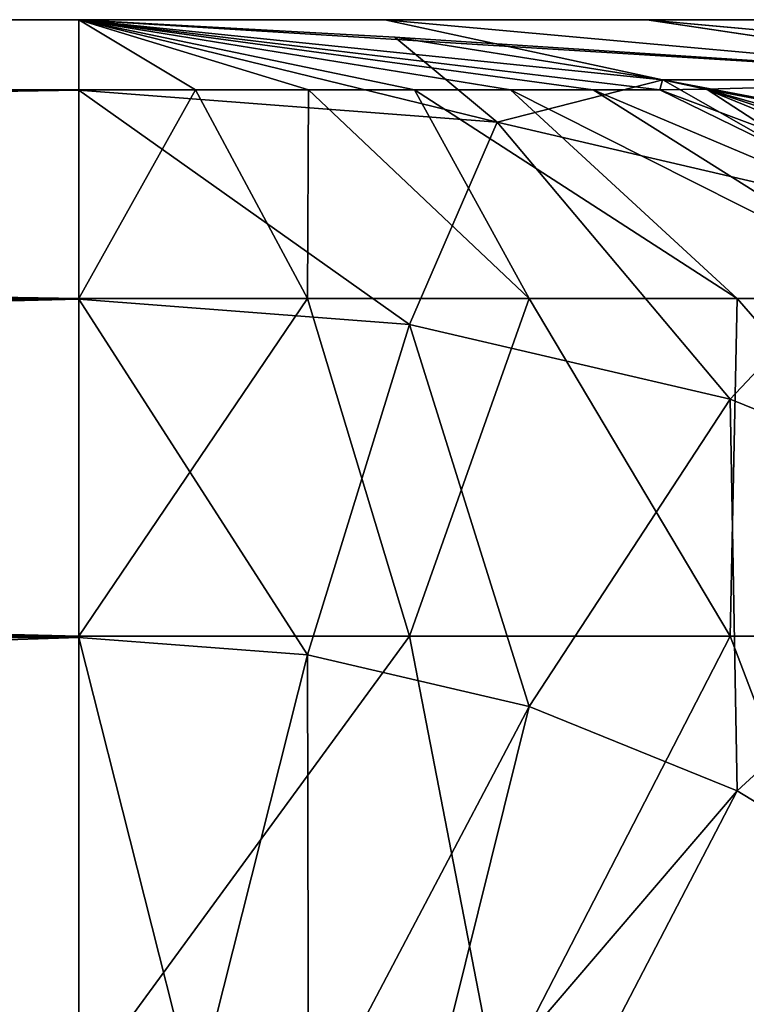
# Model space of a CAD drawing. Header units: millimetres. Extents: x -168 to 168, y -6 to 84.
# Tile 170 of 173: x 166.31 to 166.535, y 65.525 to 65.83. Entities that reach past the tile are written whole.
import ezdxf

# ---------------------------------------------------------------- set-up
doc = ezdxf.new("R2010")
doc.units = ezdxf.units.MM
doc.header["$LTSCALE"] = 65.185185
for name, color, linetype in [('297', 7, 'CONTINUOUS'), ('298', 7, 'CONTINUOUS'), ('299', 7, 'CONTINUOUS'), ('312', 7, 'CONTINUOUS'), ('321', 7, 'CONTINUOUS'), ('322', 7, 'CONTINUOUS'), ('331', 7, 'CONTINUOUS'), ('332', 7, 'CONTINUOUS'), ('333', 7, 'CONTINUOUS'), ('346', 7, 'CONTINUOUS'), ('355', 7, 'CONTINUOUS'), ('356', 7, 'CONTINUOUS')]:
    doc.layers.add(name, color=color, linetype=linetype)

msp = doc.modelspace()

# ---------------------------------------------------------------- linework, layer by layer
at = {"layer": '297', "linetype": 'Continuous'}
for points in [[(162, 65.80827, -39.63053), (162, 65.83013, -39.42265), (166.32814, 65.80841, -39.62995), (162, 65.80827, -39.63053)], [(162, 65.83013, -39.42265), (166.32814, 65.83013, -39.42265), (166.32814, 65.80841, -39.62995), (162, 65.83013, -39.42265)], [(166.32814, 65.74384, -39.829), (162, 65.80827, -39.63053), (166.32814, 65.80841, -39.62995), (166.32814, 65.74384, -39.829)], [(162, 65.74365, -39.82943), (162, 65.80827, -39.63053), (166.32814, 65.74384, -39.829), (162, 65.74365, -39.82943)], [(166.32814, 65.63927, -40.01027), (162, 65.74365, -39.82943), (166.32814, 65.74384, -39.829), (166.32814, 65.63927, -40.01027)], [(162, 65.63917, -40.01039), (162, 65.74365, -39.82943), (166.32814, 65.63927, -40.01027), (162, 65.63917, -40.01039)], [(166.32814, 65.49926, -40.16579), (162, 65.63917, -40.01039), (166.32814, 65.63927, -40.01027), (166.32814, 65.49926, -40.16579)], [(162, 65.49923, -40.16581), (162, 65.63917, -40.01039), (166.32814, 65.49926, -40.16579), (162, 65.49923, -40.16581)]]:
    msp.add_3dface(points, dxfattribs=at)
at = {"layer": '298', "linetype": 'Continuous'}
for points in [[(162, 65.83013, -39.42265), (162, 65.83013, -35.57735), (166.32814, 65.83013, -35.57735), (162, 65.83013, -39.42265)], [(166.32814, 65.83013, -39.42265), (162, 65.83013, -39.42265), (166.32814, 65.83013, -35.57735), (166.32814, 65.83013, -39.42265)], [(166.42293, 65.83013, -35.89957), (166.32814, 65.83013, -39.42265), (166.32814, 65.83013, -35.57735), (166.42293, 65.83013, -35.89957)], [(166.42292, 65.83013, -39.10047), (166.32814, 65.83013, -39.42265), (166.42293, 65.83013, -35.89957), (166.42292, 65.83013, -39.10047)], [(166.50404, 65.83013, -38.68703), (166.42292, 65.83013, -39.10047), (166.42293, 65.83013, -35.89957), (166.50404, 65.83013, -38.68703)], [(166.50405, 65.83013, -36.31304), (166.50404, 65.83013, -38.68703), (166.42293, 65.83013, -35.89957), (166.50405, 65.83013, -36.31304)], [(166.53762, 65.83013, -36.55952), (166.50404, 65.83013, -38.68703), (166.50405, 65.83013, -36.31304), (166.53762, 65.83013, -36.55952)], [(166.53762, 65.83013, -38.44049), (166.50404, 65.83013, -38.68703), (166.53762, 65.83013, -36.55952), (166.53762, 65.83013, -38.44049)]]:
    msp.add_3dface(points, dxfattribs=at)
at = {"layer": '299', "linetype": 'Continuous'}
for points in [[(166.32814, 65.83013, -39.42265), (166.42292, 65.83013, -39.10047), (166.50889, 65.81151, -39.48759), (166.32814, 65.83013, -39.42265)], [(166.6283, 65.81153, -35.93527), (166.32814, 65.83013, -35.57735), (166.42599, 65.8247, -35.54213), (166.6283, 65.81153, -35.93527)], [(166.42293, 65.83013, -35.89957), (166.32814, 65.83013, -35.57735), (166.6283, 65.81153, -35.93527), (166.42293, 65.83013, -35.89957)], [(166.50889, 65.81151, -39.48759), (166.42292, 65.83013, -39.10047), (166.6283, 65.81153, -39.06473), (166.50889, 65.81151, -39.48759)], [(166.42292, 65.83013, -39.10047), (166.50404, 65.83013, -38.68703), (166.6283, 65.81153, -39.06473), (166.42292, 65.83013, -39.10047)], [(166.50405, 65.83013, -36.31304), (166.42293, 65.83013, -35.89957), (166.6283, 65.81153, -35.93527), (166.50405, 65.83013, -36.31304)], [(166.6283, 65.81153, -39.06473), (166.50404, 65.83013, -38.68703), (166.70739, 65.81153, -38.62428), (166.6283, 65.81153, -39.06473)], [(166.50404, 65.83013, -38.68703), (166.53762, 65.83013, -38.44049), (166.70739, 65.81153, -38.62428), (166.50404, 65.83013, -38.68703)], [(166.53762, 65.83013, -36.55952), (166.50405, 65.83013, -36.31304), (166.70739, 65.81153, -36.37571), (166.53762, 65.83013, -36.55952)], [(166.70739, 65.81153, -36.37571), (166.50405, 65.83013, -36.31304), (166.6283, 65.81153, -35.93527), (166.70739, 65.81153, -36.37571)], [(166.50894, 65.8115, -35.51243), (166.6283, 65.81153, -35.93527), (166.42599, 65.8247, -35.54213), (166.50894, 65.8115, -35.51243)], [(166.50889, 65.81151, -39.48759), (166.6283, 65.81153, -39.06473), (166.52227, 65.80862, -39.4924), (166.50889, 65.81151, -39.48759)], [(166.6283, 65.81153, -35.93527), (166.50894, 65.8115, -35.51243), (166.81688, 65.75297, -35.8932), (166.6283, 65.81153, -35.93527)], [(166.50894, 65.8115, -35.51243), (166.52268, 65.80853, -35.50749), (166.81688, 65.75297, -35.8932), (166.50894, 65.8115, -35.51243)], [(166.52227, 65.80862, -39.4924), (166.6283, 65.81153, -39.06473), (166.69073, 65.75293, -39.55292), (166.52227, 65.80862, -39.4924)], [(166.81688, 65.75297, -35.8932), (166.52268, 65.80853, -35.50749), (166.61727, 65.78176, -35.47349), (166.81688, 65.75297, -35.8932)]]:
    msp.add_3dface(points, dxfattribs=at)
at = {"layer": '312', "linetype": 'Continuous'}
for points in [[(166.32814, 65.83013, -39.42265), (166.50889, 65.81151, -39.48759), (166.50803, 65.80841, -39.52566), (166.32814, 65.83013, -39.42265)], [(166.36426, 65.80841, -39.62678), (166.32814, 65.83013, -39.42265), (166.39927, 65.80841, -39.61736), (166.36426, 65.80841, -39.62678)], [(166.39927, 65.80841, -39.61736), (166.32814, 65.83013, -39.42265), (166.43211, 65.80841, -39.60199), (166.39927, 65.80841, -39.61736)], [(166.43211, 65.80841, -39.60199), (166.32814, 65.83013, -39.42265), (166.46176, 65.80841, -39.58113), (166.43211, 65.80841, -39.60199)], [(166.46176, 65.80841, -39.58113), (166.32814, 65.83013, -39.42265), (166.48733, 65.80841, -39.55543), (166.46176, 65.80841, -39.58113)], [(166.32814, 65.80841, -39.62995), (166.32814, 65.83013, -39.42265), (166.36426, 65.80841, -39.62678), (166.32814, 65.80841, -39.62995)], [(166.48733, 65.80841, -39.55543), (166.32814, 65.83013, -39.42265), (166.50803, 65.80841, -39.52566), (166.48733, 65.80841, -39.55543)], [(166.50889, 65.81151, -39.48759), (166.52227, 65.80862, -39.4924), (166.50803, 65.80841, -39.52566), (166.50889, 65.81151, -39.48759)], [(166.32814, 65.74384, -39.829), (166.32814, 65.80841, -39.62995), (166.36426, 65.80841, -39.62678), (166.32814, 65.74384, -39.829)], [(166.32814, 65.74384, -39.829), (166.36426, 65.80841, -39.62678), (166.39894, 65.74384, -39.82279), (166.32814, 65.74384, -39.829)], [(166.36426, 65.80841, -39.62678), (166.39927, 65.80841, -39.61736), (166.39894, 65.74384, -39.82279), (166.36426, 65.80841, -39.62678)], [(166.39894, 65.74384, -39.82279), (166.39927, 65.80841, -39.61736), (166.46757, 65.74384, -39.80433), (166.39894, 65.74384, -39.82279)], [(166.39927, 65.80841, -39.61736), (166.43211, 65.80841, -39.60199), (166.46757, 65.74384, -39.80433), (166.39927, 65.80841, -39.61736)], [(166.43211, 65.80841, -39.60199), (166.46176, 65.80841, -39.58113), (166.53194, 65.74384, -39.7742), (166.43211, 65.80841, -39.60199)], [(166.46757, 65.74384, -39.80433), (166.43211, 65.80841, -39.60199), (166.53194, 65.74384, -39.7742), (166.46757, 65.74384, -39.80433)], [(166.53194, 65.74384, -39.7742), (166.46176, 65.80841, -39.58113), (166.59008, 65.74384, -39.73331), (166.53194, 65.74384, -39.7742)], [(166.46176, 65.80841, -39.58113), (166.48733, 65.80841, -39.55543), (166.59008, 65.74384, -39.73331), (166.46176, 65.80841, -39.58113)], [(166.59008, 65.74384, -39.73331), (166.48733, 65.80841, -39.55543), (166.6402, 65.74384, -39.68292), (166.59008, 65.74384, -39.73331)], [(166.48733, 65.80841, -39.55543), (166.50803, 65.80841, -39.52566), (166.6402, 65.74384, -39.68292), (166.48733, 65.80841, -39.55543)], [(166.50803, 65.80841, -39.52566), (166.52227, 65.80862, -39.4924), (166.68077, 65.74384, -39.62457), (166.50803, 65.80841, -39.52566)], [(166.6402, 65.74384, -39.68292), (166.50803, 65.80841, -39.52566), (166.68077, 65.74384, -39.62457), (166.6402, 65.74384, -39.68292)], [(166.52227, 65.80862, -39.4924), (166.69073, 65.75293, -39.55292), (166.68077, 65.74384, -39.62457), (166.52227, 65.80862, -39.4924)], [(166.32814, 65.63927, -40.01027), (166.32814, 65.74384, -39.829), (166.39894, 65.74384, -39.82279), (166.32814, 65.63927, -40.01027)], [(166.32814, 65.63927, -40.01027), (166.39894, 65.74384, -39.82279), (166.43052, 65.63927, -40.00128), (166.32814, 65.63927, -40.01027)], [(166.39894, 65.74384, -39.82279), (166.46757, 65.74384, -39.80433), (166.43052, 65.63927, -40.00128), (166.39894, 65.74384, -39.82279)], [(166.43052, 65.63927, -40.00128), (166.46757, 65.74384, -39.80433), (166.52977, 65.63927, -39.97459), (166.43052, 65.63927, -40.00128)], [(166.46757, 65.74384, -39.80433), (166.53194, 65.74384, -39.7742), (166.52977, 65.63927, -39.97459), (166.46757, 65.74384, -39.80433)], [(166.52977, 65.63927, -39.97459), (166.53194, 65.74384, -39.7742), (166.62285, 65.63927, -39.93102), (166.52977, 65.63927, -39.97459)], [(166.53194, 65.74384, -39.7742), (166.59008, 65.74384, -39.73331), (166.62285, 65.63927, -39.93102), (166.53194, 65.74384, -39.7742)], [(166.32814, 65.49926, -40.16579), (166.32814, 65.63927, -40.01027), (166.43052, 65.63927, -40.00128), (166.32814, 65.49926, -40.16579)], [(166.32814, 65.49926, -40.16579), (166.43052, 65.63927, -40.00128), (166.45762, 65.49926, -40.15443), (166.32814, 65.49926, -40.16579)], [(166.43052, 65.63927, -40.00128), (166.52977, 65.63927, -39.97459), (166.45762, 65.49926, -40.15443), (166.43052, 65.63927, -40.00128)], [(166.45762, 65.49926, -40.15443), (166.52977, 65.63927, -39.97459), (166.58314, 65.49926, -40.12067), (166.45762, 65.49926, -40.15443)], [(166.52977, 65.63927, -39.97459), (166.62285, 65.63927, -39.93102), (166.58314, 65.49926, -40.12067), (166.52977, 65.63927, -39.97459)]]:
    msp.add_3dface(points, dxfattribs=at)
at = {"layer": '321', "linetype": 'Continuous'}
for points in [[(166.32814, 65.83013, -35.57735), (162, 65.80827, -35.36947), (166.32814, 65.80827, -35.36944), (166.32814, 65.83013, -35.57735)], [(162, 65.83013, -35.57735), (162, 65.80827, -35.36947), (166.32814, 65.83013, -35.57735), (162, 65.83013, -35.57735)], [(166.32814, 65.80827, -35.36944), (162, 65.74365, -35.17057), (166.32814, 65.74359, -35.17042), (166.32814, 65.80827, -35.36944)], [(162, 65.80827, -35.36947), (162, 65.74365, -35.17057), (166.32814, 65.80827, -35.36944), (162, 65.80827, -35.36947)], [(162, 65.74365, -35.17057), (162, 65.63917, -34.98961), (166.32814, 65.74359, -35.17042), (162, 65.74365, -35.17057)], [(166.32814, 65.74359, -35.17042), (162, 65.63917, -34.98961), (166.32814, 65.6389, -34.98923), (166.32814, 65.74359, -35.17042)], [(162, 65.63917, -34.98961), (162, 65.49923, -34.83419), (166.32814, 65.6389, -34.98923), (162, 65.63917, -34.98961)], [(166.32814, 65.6389, -34.98923), (162, 65.49923, -34.83419), (166.32814, 65.49879, -34.83379), (166.32814, 65.6389, -34.98923)]]:
    msp.add_3dface(points, dxfattribs=at)
at = {"layer": '322', "linetype": 'Continuous'}
for points in [[(166.32814, 65.83013, -35.57735), (166.32814, 65.80827, -35.36944), (166.45762, 65.79843, -35.36376), (166.32814, 65.83013, -35.57735)], [(166.42599, 65.8247, -35.54213), (166.32814, 65.83013, -35.57735), (166.45762, 65.79843, -35.36376), (166.42599, 65.8247, -35.54213)], [(166.50894, 65.8115, -35.51243), (166.42599, 65.8247, -35.54213), (166.45762, 65.79843, -35.36376), (166.50894, 65.8115, -35.51243)], [(166.50894, 65.8115, -35.51243), (166.45762, 65.79843, -35.36376), (166.58314, 65.7692, -35.34688), (166.50894, 65.8115, -35.51243)], [(166.52268, 65.80853, -35.50749), (166.50894, 65.8115, -35.51243), (166.58314, 65.7692, -35.34688), (166.52268, 65.80853, -35.50749)], [(166.32814, 65.80827, -35.36944), (166.32814, 65.74359, -35.17042), (166.43052, 65.7358, -35.16593), (166.32814, 65.80827, -35.36944)], [(166.32814, 65.80827, -35.36944), (166.43052, 65.7358, -35.16593), (166.45762, 65.79843, -35.36376), (166.32814, 65.80827, -35.36944)], [(166.61727, 65.78176, -35.47349), (166.52268, 65.80853, -35.50749), (166.58314, 65.7692, -35.34688), (166.61727, 65.78176, -35.47349)], [(166.43052, 65.7358, -35.16593), (166.52977, 65.71269, -35.15258), (166.45762, 65.79843, -35.36376), (166.43052, 65.7358, -35.16593)], [(166.45762, 65.79843, -35.36376), (166.52977, 65.71269, -35.15258), (166.58314, 65.7692, -35.34688), (166.45762, 65.79843, -35.36376)], [(166.52977, 65.71269, -35.15258), (166.62285, 65.67495, -35.1308), (166.58314, 65.7692, -35.34688), (166.52977, 65.71269, -35.15258)], [(166.32814, 65.74359, -35.17042), (166.32814, 65.6389, -34.98923), (166.39894, 65.63352, -34.98612), (166.32814, 65.74359, -35.17042)], [(166.32814, 65.74359, -35.17042), (166.39894, 65.63352, -34.98612), (166.43052, 65.7358, -35.16593), (166.32814, 65.74359, -35.17042)], [(166.39894, 65.63352, -34.98612), (166.46757, 65.61753, -34.97689), (166.43052, 65.7358, -35.16593), (166.39894, 65.63352, -34.98612)], [(166.43052, 65.7358, -35.16593), (166.46757, 65.61753, -34.97689), (166.52977, 65.71269, -35.15258), (166.43052, 65.7358, -35.16593)], [(166.46757, 65.61753, -34.97689), (166.53194, 65.59144, -34.96182), (166.52977, 65.71269, -35.15258), (166.46757, 65.61753, -34.97689)], [(166.52977, 65.71269, -35.15258), (166.53194, 65.59144, -34.96182), (166.62285, 65.67495, -35.1308), (166.52977, 65.71269, -35.15258)], [(166.53194, 65.59144, -34.96182), (166.59008, 65.55603, -34.94138), (166.62285, 65.67495, -35.1308), (166.53194, 65.59144, -34.96182)], [(166.32814, 65.6389, -34.98923), (166.36426, 65.49604, -34.8322), (166.39894, 65.63352, -34.98612), (166.32814, 65.6389, -34.98923)], [(166.32814, 65.6389, -34.98923), (166.32814, 65.49879, -34.83379), (166.36426, 65.49604, -34.8322), (166.32814, 65.6389, -34.98923)], [(166.36426, 65.49604, -34.8322), (166.39927, 65.48789, -34.82749), (166.39894, 65.63352, -34.98612), (166.36426, 65.49604, -34.8322)], [(166.39894, 65.63352, -34.98612), (166.39927, 65.48789, -34.82749), (166.46757, 65.61753, -34.97689), (166.39894, 65.63352, -34.98612)], [(166.39927, 65.48789, -34.82749), (166.43211, 65.47458, -34.81981), (166.46757, 65.61753, -34.97689), (166.39927, 65.48789, -34.82749)], [(166.46757, 65.61753, -34.97689), (166.43211, 65.47458, -34.81981), (166.53194, 65.59144, -34.96182), (166.46757, 65.61753, -34.97689)], [(166.43211, 65.47458, -34.81981), (166.46176, 65.45652, -34.80938), (166.53194, 65.59144, -34.96182), (166.43211, 65.47458, -34.81981)], [(166.53194, 65.59144, -34.96182), (166.46176, 65.45652, -34.80938), (166.59008, 65.55603, -34.94138), (166.53194, 65.59144, -34.96182)], [(166.46176, 65.45652, -34.80938), (166.48733, 65.43425, -34.79652), (166.59008, 65.55603, -34.94138), (166.46176, 65.45652, -34.80938)], [(166.59008, 65.55603, -34.94138), (166.48733, 65.43425, -34.79652), (166.6402, 65.51239, -34.91619), (166.59008, 65.55603, -34.94138)]]:
    msp.add_3dface(points, dxfattribs=at)
at = {"layer": '331', "linetype": 'Continuous'}
for points in [[(162, 65.80827, 35.36947), (162, 65.83013, 35.57735), (166.32814, 65.80841, 35.37005), (162, 65.80827, 35.36947)], [(162, 65.83013, 35.57735), (166.32814, 65.83013, 35.57735), (166.32814, 65.80841, 35.37005), (162, 65.83013, 35.57735)], [(166.32814, 65.74384, 35.171), (162, 65.80827, 35.36947), (166.32814, 65.80841, 35.37005), (166.32814, 65.74384, 35.171)], [(162, 65.74365, 35.17057), (162, 65.80827, 35.36947), (166.32814, 65.74384, 35.171), (162, 65.74365, 35.17057)], [(166.32814, 65.63927, 34.98973), (162, 65.74365, 35.17057), (166.32814, 65.74384, 35.171), (166.32814, 65.63927, 34.98973)], [(162, 65.63917, 34.98961), (162, 65.74365, 35.17057), (166.32814, 65.63927, 34.98973), (162, 65.63917, 34.98961)], [(166.32814, 65.49926, 34.83421), (162, 65.63917, 34.98961), (166.32814, 65.63927, 34.98973), (166.32814, 65.49926, 34.83421)], [(162, 65.49923, 34.83419), (162, 65.63917, 34.98961), (166.32814, 65.49926, 34.83421), (162, 65.49923, 34.83419)]]:
    msp.add_3dface(points, dxfattribs=at)
at = {"layer": '332', "linetype": 'Continuous'}
for points in [[(162, 65.83013, 35.57735), (162, 65.83013, 39.42265), (166.32814, 65.83013, 39.42265), (162, 65.83013, 35.57735)], [(166.32814, 65.83013, 35.57735), (162, 65.83013, 35.57735), (166.32814, 65.83013, 39.42265), (166.32814, 65.83013, 35.57735)], [(166.42293, 65.83013, 39.10043), (166.32814, 65.83013, 35.57735), (166.32814, 65.83013, 39.42265), (166.42293, 65.83013, 39.10043)], [(166.42292, 65.83013, 35.89953), (166.32814, 65.83013, 35.57735), (166.42293, 65.83013, 39.10043), (166.42292, 65.83013, 35.89953)], [(166.50404, 65.83013, 36.31297), (166.42292, 65.83013, 35.89953), (166.42293, 65.83013, 39.10043), (166.50404, 65.83013, 36.31297)], [(166.50405, 65.83013, 38.68696), (166.50404, 65.83013, 36.31297), (166.42293, 65.83013, 39.10043), (166.50405, 65.83013, 38.68696)], [(166.53762, 65.83013, 38.44048), (166.50404, 65.83013, 36.31297), (166.50405, 65.83013, 38.68696), (166.53762, 65.83013, 38.44048)], [(166.53762, 65.83013, 36.55951), (166.50404, 65.83013, 36.31297), (166.53762, 65.83013, 38.44048), (166.53762, 65.83013, 36.55951)]]:
    msp.add_3dface(points, dxfattribs=at)
at = {"layer": '333', "linetype": 'Continuous'}
for points in [[(166.32814, 65.83013, 35.57735), (166.42292, 65.83013, 35.89953), (166.50889, 65.81151, 35.51241), (166.32814, 65.83013, 35.57735)], [(166.6283, 65.81153, 39.06473), (166.32814, 65.83013, 39.42265), (166.42599, 65.8247, 39.45787), (166.6283, 65.81153, 39.06473)], [(166.42293, 65.83013, 39.10043), (166.32814, 65.83013, 39.42265), (166.6283, 65.81153, 39.06473), (166.42293, 65.83013, 39.10043)], [(166.50889, 65.81151, 35.51241), (166.42292, 65.83013, 35.89953), (166.6283, 65.81153, 35.93527), (166.50889, 65.81151, 35.51241)], [(166.42292, 65.83013, 35.89953), (166.50404, 65.83013, 36.31297), (166.6283, 65.81153, 35.93527), (166.42292, 65.83013, 35.89953)], [(166.50405, 65.83013, 38.68696), (166.42293, 65.83013, 39.10043), (166.6283, 65.81153, 39.06473), (166.50405, 65.83013, 38.68696)], [(166.6283, 65.81153, 35.93527), (166.50404, 65.83013, 36.31297), (166.70739, 65.81153, 36.37572), (166.6283, 65.81153, 35.93527)], [(166.50404, 65.83013, 36.31297), (166.53762, 65.83013, 36.55951), (166.70739, 65.81153, 36.37572), (166.50404, 65.83013, 36.31297)], [(166.53762, 65.83013, 38.44048), (166.50405, 65.83013, 38.68696), (166.70739, 65.81153, 38.62429), (166.53762, 65.83013, 38.44048)], [(166.70739, 65.81153, 38.62429), (166.50405, 65.83013, 38.68696), (166.6283, 65.81153, 39.06473), (166.70739, 65.81153, 38.62429)], [(166.50894, 65.8115, 39.48757), (166.6283, 65.81153, 39.06473), (166.42599, 65.8247, 39.45787), (166.50894, 65.8115, 39.48757)], [(166.50889, 65.81151, 35.51241), (166.6283, 65.81153, 35.93527), (166.52227, 65.80862, 35.5076), (166.50889, 65.81151, 35.51241)], [(166.6283, 65.81153, 39.06473), (166.50894, 65.8115, 39.48757), (166.81688, 65.75297, 39.1068), (166.6283, 65.81153, 39.06473)], [(166.50894, 65.8115, 39.48757), (166.52268, 65.80853, 39.49251), (166.81688, 65.75297, 39.1068), (166.50894, 65.8115, 39.48757)], [(166.52227, 65.80862, 35.5076), (166.6283, 65.81153, 35.93527), (166.69073, 65.75293, 35.44708), (166.52227, 65.80862, 35.5076)], [(166.81688, 65.75297, 39.1068), (166.52268, 65.80853, 39.49251), (166.61727, 65.78176, 39.52651), (166.81688, 65.75297, 39.1068)]]:
    msp.add_3dface(points, dxfattribs=at)
at = {"layer": '346', "linetype": 'Continuous'}
for points in [[(166.32814, 65.83013, 35.57735), (166.50889, 65.81151, 35.51241), (166.50803, 65.80841, 35.47434), (166.32814, 65.83013, 35.57735)], [(166.36426, 65.80841, 35.37322), (166.32814, 65.83013, 35.57735), (166.39927, 65.80841, 35.38264), (166.36426, 65.80841, 35.37322)], [(166.39927, 65.80841, 35.38264), (166.32814, 65.83013, 35.57735), (166.43211, 65.80841, 35.39801), (166.39927, 65.80841, 35.38264)], [(166.43211, 65.80841, 35.39801), (166.32814, 65.83013, 35.57735), (166.46176, 65.80841, 35.41887), (166.43211, 65.80841, 35.39801)], [(166.46176, 65.80841, 35.41887), (166.32814, 65.83013, 35.57735), (166.48733, 65.80841, 35.44457), (166.46176, 65.80841, 35.41887)], [(166.32814, 65.80841, 35.37005), (166.32814, 65.83013, 35.57735), (166.36426, 65.80841, 35.37322), (166.32814, 65.80841, 35.37005)], [(166.48733, 65.80841, 35.44457), (166.32814, 65.83013, 35.57735), (166.50803, 65.80841, 35.47434), (166.48733, 65.80841, 35.44457)], [(166.50889, 65.81151, 35.51241), (166.52227, 65.80862, 35.5076), (166.50803, 65.80841, 35.47434), (166.50889, 65.81151, 35.51241)], [(166.32814, 65.74384, 35.171), (166.32814, 65.80841, 35.37005), (166.36426, 65.80841, 35.37322), (166.32814, 65.74384, 35.171)], [(166.32814, 65.74384, 35.171), (166.36426, 65.80841, 35.37322), (166.39894, 65.74384, 35.17721), (166.32814, 65.74384, 35.171)], [(166.36426, 65.80841, 35.37322), (166.39927, 65.80841, 35.38264), (166.39894, 65.74384, 35.17721), (166.36426, 65.80841, 35.37322)], [(166.39894, 65.74384, 35.17721), (166.39927, 65.80841, 35.38264), (166.46757, 65.74384, 35.19567), (166.39894, 65.74384, 35.17721)], [(166.39927, 65.80841, 35.38264), (166.43211, 65.80841, 35.39801), (166.46757, 65.74384, 35.19567), (166.39927, 65.80841, 35.38264)], [(166.43211, 65.80841, 35.39801), (166.46176, 65.80841, 35.41887), (166.53194, 65.74384, 35.2258), (166.43211, 65.80841, 35.39801)], [(166.46757, 65.74384, 35.19567), (166.43211, 65.80841, 35.39801), (166.53194, 65.74384, 35.2258), (166.46757, 65.74384, 35.19567)], [(166.53194, 65.74384, 35.2258), (166.46176, 65.80841, 35.41887), (166.59008, 65.74384, 35.26669), (166.53194, 65.74384, 35.2258)], [(166.46176, 65.80841, 35.41887), (166.48733, 65.80841, 35.44457), (166.59008, 65.74384, 35.26669), (166.46176, 65.80841, 35.41887)], [(166.59008, 65.74384, 35.26669), (166.48733, 65.80841, 35.44457), (166.6402, 65.74384, 35.31708), (166.59008, 65.74384, 35.26669)], [(166.48733, 65.80841, 35.44457), (166.50803, 65.80841, 35.47434), (166.6402, 65.74384, 35.31708), (166.48733, 65.80841, 35.44457)], [(166.50803, 65.80841, 35.47434), (166.52227, 65.80862, 35.5076), (166.68077, 65.74384, 35.37543), (166.50803, 65.80841, 35.47434)], [(166.6402, 65.74384, 35.31708), (166.50803, 65.80841, 35.47434), (166.68077, 65.74384, 35.37543), (166.6402, 65.74384, 35.31708)], [(166.52227, 65.80862, 35.5076), (166.69073, 65.75293, 35.44708), (166.68077, 65.74384, 35.37543), (166.52227, 65.80862, 35.5076)], [(166.32814, 65.63927, 34.98973), (166.32814, 65.74384, 35.171), (166.39894, 65.74384, 35.17721), (166.32814, 65.63927, 34.98973)], [(166.32814, 65.63927, 34.98973), (166.39894, 65.74384, 35.17721), (166.43052, 65.63927, 34.99872), (166.32814, 65.63927, 34.98973)], [(166.39894, 65.74384, 35.17721), (166.46757, 65.74384, 35.19567), (166.43052, 65.63927, 34.99872), (166.39894, 65.74384, 35.17721)], [(166.43052, 65.63927, 34.99872), (166.46757, 65.74384, 35.19567), (166.52977, 65.63927, 35.02541), (166.43052, 65.63927, 34.99872)], [(166.46757, 65.74384, 35.19567), (166.53194, 65.74384, 35.2258), (166.52977, 65.63927, 35.02541), (166.46757, 65.74384, 35.19567)], [(166.52977, 65.63927, 35.02541), (166.53194, 65.74384, 35.2258), (166.62285, 65.63927, 35.06898), (166.52977, 65.63927, 35.02541)], [(166.53194, 65.74384, 35.2258), (166.59008, 65.74384, 35.26669), (166.62285, 65.63927, 35.06898), (166.53194, 65.74384, 35.2258)], [(166.32814, 65.49926, 34.83421), (166.32814, 65.63927, 34.98973), (166.43052, 65.63927, 34.99872), (166.32814, 65.49926, 34.83421)], [(166.32814, 65.49926, 34.83421), (166.43052, 65.63927, 34.99872), (166.45762, 65.49926, 34.84557), (166.32814, 65.49926, 34.83421)], [(166.43052, 65.63927, 34.99872), (166.52977, 65.63927, 35.02541), (166.45762, 65.49926, 34.84557), (166.43052, 65.63927, 34.99872)], [(166.45762, 65.49926, 34.84557), (166.52977, 65.63927, 35.02541), (166.58314, 65.49926, 34.87933), (166.45762, 65.49926, 34.84557)], [(166.52977, 65.63927, 35.02541), (166.62285, 65.63927, 35.06898), (166.58314, 65.49926, 34.87933), (166.52977, 65.63927, 35.02541)]]:
    msp.add_3dface(points, dxfattribs=at)
at = {"layer": '355', "linetype": 'Continuous'}
for points in [[(166.32814, 65.83013, 39.42265), (162, 65.80827, 39.63053), (166.32814, 65.80827, 39.63056), (166.32814, 65.83013, 39.42265)], [(162, 65.83013, 39.42265), (162, 65.80827, 39.63053), (166.32814, 65.83013, 39.42265), (162, 65.83013, 39.42265)], [(166.32814, 65.80827, 39.63056), (162, 65.74365, 39.82943), (166.32814, 65.74359, 39.82958), (166.32814, 65.80827, 39.63056)], [(162, 65.80827, 39.63053), (162, 65.74365, 39.82943), (166.32814, 65.80827, 39.63056), (162, 65.80827, 39.63053)], [(162, 65.74365, 39.82943), (162, 65.63917, 40.01039), (166.32814, 65.74359, 39.82958), (162, 65.74365, 39.82943)], [(166.32814, 65.74359, 39.82958), (162, 65.63917, 40.01039), (166.32814, 65.6389, 40.01077), (166.32814, 65.74359, 39.82958)], [(162, 65.63917, 40.01039), (162, 65.49923, 40.16581), (166.32814, 65.6389, 40.01077), (162, 65.63917, 40.01039)], [(166.32814, 65.6389, 40.01077), (162, 65.49923, 40.16581), (166.32814, 65.49879, 40.16621), (166.32814, 65.6389, 40.01077)]]:
    msp.add_3dface(points, dxfattribs=at)
at = {"layer": '356', "linetype": 'Continuous'}
for points in [[(166.32814, 65.83013, 39.42265), (166.32814, 65.80827, 39.63056), (166.45762, 65.79843, 39.63624), (166.32814, 65.83013, 39.42265)], [(166.42599, 65.8247, 39.45787), (166.32814, 65.83013, 39.42265), (166.45762, 65.79843, 39.63624), (166.42599, 65.8247, 39.45787)], [(166.50894, 65.8115, 39.48757), (166.42599, 65.8247, 39.45787), (166.45762, 65.79843, 39.63624), (166.50894, 65.8115, 39.48757)], [(166.50894, 65.8115, 39.48757), (166.45762, 65.79843, 39.63624), (166.58314, 65.7692, 39.65312), (166.50894, 65.8115, 39.48757)], [(166.52268, 65.80853, 39.49251), (166.50894, 65.8115, 39.48757), (166.58314, 65.7692, 39.65312), (166.52268, 65.80853, 39.49251)], [(166.32814, 65.80827, 39.63056), (166.32814, 65.74359, 39.82958), (166.43052, 65.7358, 39.83407), (166.32814, 65.80827, 39.63056)], [(166.32814, 65.80827, 39.63056), (166.43052, 65.7358, 39.83407), (166.45762, 65.79843, 39.63624), (166.32814, 65.80827, 39.63056)], [(166.61727, 65.78176, 39.52651), (166.52268, 65.80853, 39.49251), (166.58314, 65.7692, 39.65312), (166.61727, 65.78176, 39.52651)], [(166.43052, 65.7358, 39.83407), (166.52977, 65.71269, 39.84742), (166.45762, 65.79843, 39.63624), (166.43052, 65.7358, 39.83407)], [(166.45762, 65.79843, 39.63624), (166.52977, 65.71269, 39.84742), (166.58314, 65.7692, 39.65312), (166.45762, 65.79843, 39.63624)], [(166.52977, 65.71269, 39.84742), (166.62285, 65.67495, 39.8692), (166.58314, 65.7692, 39.65312), (166.52977, 65.71269, 39.84742)], [(166.32814, 65.74359, 39.82958), (166.32814, 65.6389, 40.01077), (166.39894, 65.63352, 40.01388), (166.32814, 65.74359, 39.82958)], [(166.32814, 65.74359, 39.82958), (166.39894, 65.63352, 40.01388), (166.43052, 65.7358, 39.83407), (166.32814, 65.74359, 39.82958)], [(166.39894, 65.63352, 40.01388), (166.46757, 65.61753, 40.02311), (166.43052, 65.7358, 39.83407), (166.39894, 65.63352, 40.01388)], [(166.43052, 65.7358, 39.83407), (166.46757, 65.61753, 40.02311), (166.52977, 65.71269, 39.84742), (166.43052, 65.7358, 39.83407)], [(166.46757, 65.61753, 40.02311), (166.53194, 65.59144, 40.03818), (166.52977, 65.71269, 39.84742), (166.46757, 65.61753, 40.02311)], [(166.52977, 65.71269, 39.84742), (166.53194, 65.59144, 40.03818), (166.62285, 65.67495, 39.8692), (166.52977, 65.71269, 39.84742)], [(166.53194, 65.59144, 40.03818), (166.59008, 65.55603, 40.05862), (166.62285, 65.67495, 39.8692), (166.53194, 65.59144, 40.03818)], [(166.32814, 65.6389, 40.01077), (166.36426, 65.49604, 40.1678), (166.39894, 65.63352, 40.01388), (166.32814, 65.6389, 40.01077)], [(166.32814, 65.6389, 40.01077), (166.32814, 65.49879, 40.16621), (166.36426, 65.49604, 40.1678), (166.32814, 65.6389, 40.01077)], [(166.36426, 65.49604, 40.1678), (166.39927, 65.48789, 40.17251), (166.39894, 65.63352, 40.01388), (166.36426, 65.49604, 40.1678)], [(166.39894, 65.63352, 40.01388), (166.39927, 65.48789, 40.17251), (166.46757, 65.61753, 40.02311), (166.39894, 65.63352, 40.01388)], [(166.39927, 65.48789, 40.17251), (166.43211, 65.47458, 40.18019), (166.46757, 65.61753, 40.02311), (166.39927, 65.48789, 40.17251)], [(166.46757, 65.61753, 40.02311), (166.43211, 65.47458, 40.18019), (166.53194, 65.59144, 40.03818), (166.46757, 65.61753, 40.02311)], [(166.43211, 65.47458, 40.18019), (166.46176, 65.45652, 40.19062), (166.53194, 65.59144, 40.03818), (166.43211, 65.47458, 40.18019)], [(166.53194, 65.59144, 40.03818), (166.46176, 65.45652, 40.19062), (166.59008, 65.55603, 40.05862), (166.53194, 65.59144, 40.03818)], [(166.46176, 65.45652, 40.19062), (166.48733, 65.43425, 40.20348), (166.59008, 65.55603, 40.05862), (166.46176, 65.45652, 40.19062)], [(166.59008, 65.55603, 40.05862), (166.48733, 65.43425, 40.20348), (166.6402, 65.51239, 40.08381), (166.59008, 65.55603, 40.05862)]]:
    msp.add_3dface(points, dxfattribs=at)

doc.saveas('drawing.dxf')
